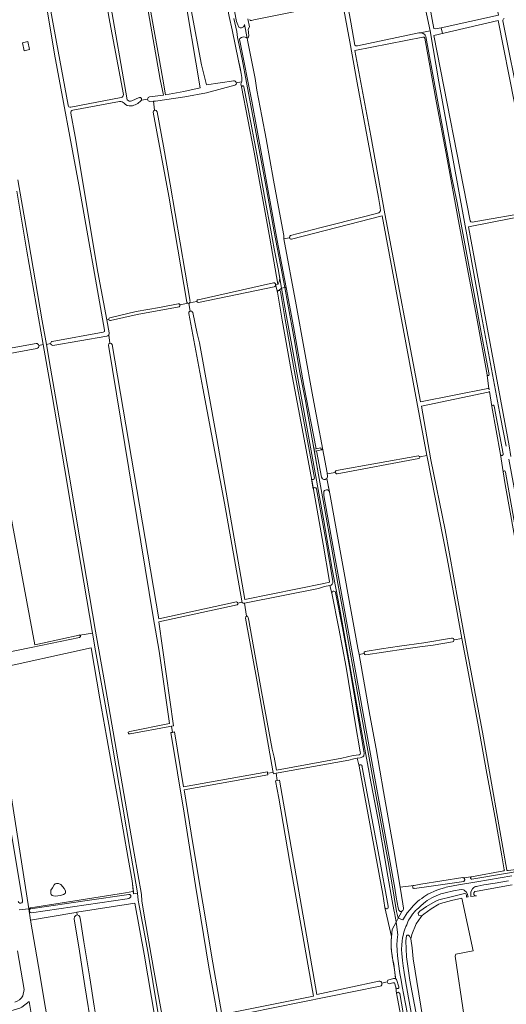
# Model space of a CAD drawing. Header units: metres. Extents: x 209813 to 223847, y 571801 to 587119.
# Tile 189 of 256: x 217443 to 217859, y 573366 to 574207. Entities that reach past the tile are written whole.
import ezdxf

# ---------------------------------------------------------------- set-up
doc = ezdxf.new("R2010")
doc.units = ezdxf.units.M
for name, color, linetype, lineweight in [('B-RO-GR-BEPLANTING_CULTUUR_BOSPLANTSOEN-GV', 8, 'Continuous', 0), ('B-RO-GR-BOUWLAND-GV', 8, 'Continuous', 0), ('B-RO-GR-FRUITTEELT-GV', 8, 'Continuous', 0), ('B-RO-GR-GRAS-GV', 8, 'Continuous', 0), ('B-RO-KW-KUNSTWERK_STUW-G', 8, 'Continuous', 0), ('B-RO-KW-KUNSTWERK_STUW-GV', 8, 'Continuous', 0), ('B-RO-OG-WEG-GV', 8, 'Continuous', 0), ('B-RO-VH-ONVERHARD-GV', 8, 'Continuous', 0), ('B-RO-VH-VERHARDING_PUIN-GV', 8, 'Continuous', 0)]:
    doc.layers.add(name, color=color, linetype=linetype, lineweight=lineweight)

msp = doc.modelspace()

# ---------------------------------------------------------------- linework, layer by layer
at = {"layer": 'B-RO-GR-BEPLANTING_CULTUUR_BOSPLANTSOEN-GV', "flags": 128}
for points in [[(217442.789, 573446.452), (217450.867, 573447.219), (217418.715, 573651.688), (217504.148, 573670.334), (217511.609, 573626.836), (217517.404, 573594.927), (217527.246, 573539.444), (217535.978, 573490.39), (217539.311, 573471.34), (217540.458, 573460.279), (217543.911, 573460.782), (217543.664, 573462.626), (217537.4, 573498.831), (217519.327, 573604.946), (217507.941, 573667.783), (217505.322, 573683.027), (217494.641, 573681.195), (217494.874, 573680.988), (217495.043, 573680.705), (217495.103, 573680.493), (217495.108, 573680.164), (217495.011, 573679.849), (217494.893, 573679.662), (217494.651, 573679.438), (217494.375, 573679.306), (217452.999, 573670.599), (217416.442, 573663.194)], [(217411.262, 573661.934), (217416.643, 573627.697), (217421.219, 573599.822), (217435.621, 573514.605), (217445.586, 573454.386)]]:
    msp.add_lwpolyline(points, dxfattribs=at)
at = {"layer": 'B-RO-GR-BEPLANTING_CULTUUR_BOSPLANTSOEN-GV'}
msp.add_lwpolyline([(217445.586, 573454.386, -1.0033324), (217441.896, 573453.606)], format="xyb", dxfattribs=at)
at = {"layer": 'B-RO-GR-BOUWLAND-GV', "flags": 128}
for points in [[(217515.752, 573941.976), (217493.826, 574066.147), (217472.936, 574177.928), (217466.721, 574215.602), (217461.197, 574247.674), (217459.816, 574248.441), (217432.501, 574241.152), (217419.353, 574239.587), (217414.782, 574235.754)], [(217787.749, 574192.461), (217729.494, 574181.064), (217743.163, 574107.905), (217755.291, 574041.231), (217785.85, 573880.761), (217843.309, 573891.946)], [(217842.733, 573903.707), (217833.927, 573952.141), (217825.617, 573995.821), (217817.362, 574039.846), (217807.525, 574092.771), (217799.396, 574136.296), (217789.376, 574191.364)], [(217441.588, 574070.531), (217450.693, 574018.19), (217462.38, 573949.788), (217465.956, 573929.727), (217469.595, 573930.486)], [(217459.384, 573928.848), (217463.189, 573929.64), (217449.252, 574009.479), (217440.602, 574060.731)], [(217883.291, 574041.221), (217826.677, 574030.098), (217861.524, 573842.945), (217863.029, 573833.926)], [(217591.066, 573957.055), (217594.758, 573939.072), (217596.785, 573931.19), (217611.533, 573849.181), (217624.089, 573777.157), (217635.541, 573711.618), (217703.187, 573725.458), (217708.059, 573726.506), (217708.059, 573727.141), (217702.667, 573758.898), (217693.009, 573812.387), (217683.379, 573863.703), (217675.229, 573907.567), (217667.387, 573950.558), (217663.369, 573974.482), (217661.871, 573980.811)], [(217660.526, 573978.9), (217596.001, 573965.554)], [(217587.645, 573964.758), (217588.822, 573958.079)], [(217594.629, 573966.492), (217588.375, 573965.128)], [(217470.979, 573932.36), (217514.541, 573940.239)], [(217375.186, 573915.772), (217457.269, 573930.509)]]:
    msp.add_lwpolyline(points, dxfattribs=at)
at = {"layer": 'B-RO-GR-BOUWLAND-GV'}
for points in [[(217789.376, 574191.364, 0.3755585), (217787.749, 574192.461)], [(217661.871, 573980.811, -0.3631534), (217660.526, 573978.9)], [(217588.375, 573965.128, -0.1442837), (217587.645, 573964.758)], [(217596.001, 573965.554, -0.3985698), (217594.629, 573966.492)], [(217588.822, 573958.079, -0.3930329), (217591.066, 573957.055)], [(217514.541, 573940.239, 0.4126179), (217515.752, 573941.976)], [(217457.269, 573930.509, -0.3561976), (217459.384, 573928.848)], [(217469.595, 573930.486, -0.3815422), (217470.979, 573932.36)], [(217842.842, 573903.381, -0.1076365), (217842.733, 573903.707)], [(217843.309, 573891.946, -0.1295277), (217844.076, 573891.815)]]:
    msp.add_lwpolyline(points, format="xyb", dxfattribs=at)
at = {"layer": 'B-RO-GR-BOUWLAND-GV', "flags": 128}
msp.add_lwpolyline([(217450.16, 574188.501), (217451.628, 574181.722), (217446.926, 574180.704), (217445.458, 574187.483)], close=True, dxfattribs=at)
at = {"layer": 'B-RO-GR-FRUITTEELT-GV', "flags": 128}
msp.add_lwpolyline([(217445.925, 573373.036), (217447.104, 573378.26), (217441.317, 573411.333)], dxfattribs=at)
at = {"layer": 'B-RO-GR-FRUITTEELT-GV'}
msp.add_lwpolyline([(217438.926, 573367.428, 0.1720445), (217445.925, 573373.036)], format="xyb", dxfattribs=at)
at = {"layer": 'B-RO-GR-GRAS-GV', "flags": 128}
for points in [[(217822.754, 574374.454), (217822.653, 574374.176), (217822.253, 574373.829), (217821.831, 574373.595), (217821.221, 574373.497), (217800.789, 574368.98), (217765.692, 574362.507), (217766.525, 574357.02), (217766.199, 574356.955), (217768.221, 574345.708), (217769.63, 574345.603), (217770.265, 574344.757), (217791.643, 574229.398), (217797.041, 574199.871), (217798.311, 574199.553), (217803.442, 574200.334)], [(217803.442, 574200.334), (217852.391, 574211.265), (217839.016, 574281.081), (217824.022, 574363.196)], [(217632.776, 574154.097), (217632.94, 574154.82), (217633.1, 574155.88), (217633.08, 574157.8), (217631.8, 574164.74), (217629.95, 574173.5), (217627.704, 574184.5), (217624.614, 574198.64), (217622.21, 574210.04), (217612.73, 574259.64), (217608.37, 574283.402), (217608.052, 574285.035), (217599.671, 574283.299), (217597.957, 574283.162), (217595.708, 574292.157), (217589.954, 574327.645), (217584.17, 574326.74), (217570.721, 574324.433), (217570.933, 574324.242), (217571.123, 574323.819), (217571.326, 574322.703), (217588.013, 574225.075), (217598.596, 574168.586), (217602.829, 574151.653)], [(217531.767, 574143.231), (217519.298, 574209.628), (217502.408, 574317.434)], [(217504.035, 574317.276), (217508.98, 574293.478), (217519.922, 574225.569), (217535.031, 574138.901)], [(217554.188, 574141.359), (217566.092, 574142.887), (217563.349, 574156.06), (217534.905, 574317.714)], [(217537.116, 574318.259), (217549.423, 574245.677), (217551.812, 574233.133), (217565.431, 574156.477), (217567.829, 574143.178), (217583.422, 574145.797), (217597.313, 574149.104), (217582.76, 574235.226), (217578.834, 574261.173), (217573.368, 574293.699), (217571.516, 574306.399), (217568.737, 574320.025), (217568.269, 574322.041)], [(217715.714, 574262.762), (217726.165, 574205.149), (217729.671, 574185.57), (217730.531, 574184.908), (217731.986, 574184.974), (217784.168, 574196.059), (217785.511, 574196.148), (217793.965, 574197.709), (217787.621, 574227.07)], [(217463.473, 574249.114), (217474.75, 574188.088), (217484.516, 574134.224)], [(217673.74, 574020.954), (217673.917, 574022.274), (217674.512, 574022.803), (217700.904, 574029.55), (217738.144, 574039.009), (217750.051, 574042.051), (217750.778, 574042.647), (217751.506, 574044.036), (217751.307, 574046.748), (217749.786, 574055.281), (217740.261, 574107.073), (217731.53, 574153.375), (217725.418, 574188.32), (217719.425, 574220.513)], [(217638.152, 574208.003), (217639.424, 574201.101), (217638.431, 574199.215), (217639.126, 574193.56), (217638.332, 574191.741), (217637.505, 574191.476), (217637.902, 574189.624), (217641.196, 574172.598), (217644.292, 574156.922), (217645.919, 574147.04), (217650.047, 574124.894), (217653.738, 574105.368), (217660.167, 574069.966), (217664.374, 574047.146), (217668.819, 574022.897), (217668.947, 574019.897)], [(217681.706, 574214.954), (217643.342, 574207.016), (217641.225, 574206.646), (217640.114, 574206.699), (217639.796, 574207.44)], [(217883.796, 574045.081), (217883.669, 574046.95), (217866.033, 574135.847), (217851.976, 574206.523), (217797.179, 574193.832), (217828.18, 574035.262)], [(217856.097, 574206.267), (217871.325, 574131.146), (217887.733, 574047.733)], [(217627.019, 574151.181), (217602.799, 574144.67), (217584.306, 574141.338), (217559.179, 574137.717), (217557.52, 574137.586), (217558.456, 574129.882), (217558.82, 574129.996), (217559.807, 574129.598), (217560.527, 574128.473), (217565.935, 574099.229), (217571.645, 574066.701), (217588.805, 573966.407)], [(217602.829, 574151.653), (217626.316, 574154.921)], [(217661.871, 573980.811), (217663.873, 573981.137), (217656.999, 574020.435), (217643.595, 574094.178), (217632.724, 574149.907), (217632.26, 574152.41), (217632.7, 574153.69), (217632.776, 574154.097), (217628.304, 574153.408)], [(217486.761, 574132.414), (217529.869, 574140.645)], [(217538.974, 574137.996), (217545.316, 574140.633)], [(217528.458, 574137.225), (217488.608, 574130.034)], [(217552.425, 574139.307), (217547.248, 574138.597)], [(217557.52, 574137.586), (217554.35, 574137.335)], [(217486.984, 574127.472), (217490.604, 574107.327), (217509.919, 573991.52), (217517.595, 573950.748)], [(217585.972, 573965.907), (217570.645, 574056.372), (217557.315, 574128.357), (217557.514, 574129.209), (217558.092, 574129.767), (217558.456, 574129.882)], [(217785.052, 573833.584), (217791.116, 573834.854), (217752.863, 574039.7), (217675.441, 574019.695)], [(217829.819, 574034.294), (217882.057, 574043.257)], [(217673.74, 574020.954), (217668.947, 574019.897), (217679.407, 573963.514), (217693.624, 573884.937), (217705.909, 573820.044), (217706.062, 573819.143), (217712.821, 573820.387)], [(217595.584, 573967.934), (217660.152, 573982.481)], [(217520.063, 573952.454), (217542.823, 573957.91), (217562.648, 573961.409), (217578.683, 573964.501)], [(217580.205, 573963.538), (217586.718, 573964.899)], [(217579.318, 573961.927), (217543.611, 573955.233), (217520.709, 573950.194)], [(217632.994, 573710.575), (217618.249, 573793.962), (217599.589, 573892.424), (217587.602, 573956.105)], [(217519.208, 573951.023), (217517.595, 573950.748), (217519.697, 573939.585)], [(217494.641, 573681.195), (217505.322, 573683.027), (217497.866, 573726.43), (217487.815, 573786.885), (217481.442, 573824.291), (217470.784, 573886.127), (217463.189, 573929.64), (217459.384, 573928.848)], [(217469.595, 573930.486), (217465.956, 573929.727), (217469.56, 573909.505), (217485.375, 573817.96), (217495.048, 573760.092), (217508.005, 573684.622), (217515.468, 573643.095), (217532.18, 573545.824), (217541.066, 573494.79), (217547.289, 573459.697), (217547.679, 573454.135), (217549.355, 573443.748), (217557.631, 573396.453), (217565.666, 573351.142), (217566.301, 573347.282), (217578.911, 573349.46), (217578.724, 573349.969), (217579.269, 573350.987), (217612.196, 573356.392), (217604.874, 573397.352), (217593.299, 573467.201), (217583.801, 573529.135), (217572.225, 573597.92), (217573.651, 573598.174)], [(217517.712, 573936.753), (217471.472, 573928.906)], [(217520.309, 573930.754), (217519.264, 573937.803)], [(217522.046, 573929.652), (217562.021, 573695.251), (217628.457, 573709.595)], [(217457.702, 573926.293), (217375.856, 573911.248)], [(217572.964, 573603.36), (217571.35, 573603.12), (217537.53, 573596.789), (217536.197, 573596.789), (217535.864, 573598.289), (217537.197, 573598.955), (217571.1, 573605.869), (217562.354, 573667.428), (217557.356, 573696.917), (217518.967, 573929.162)], [(217373.327, 573913.156), (217371.647, 573912.834), (217372.8, 573906.05), (217385.13, 573831.577), (217427.789, 573824.559), (217456.209, 573673.088), (217462.592, 573674.333), (217493.885, 573681.352), (217494.105, 573681.367), (217494.323, 573681.335), (217494.641, 573681.195)], [(217843.592, 573888.9), (217786.644, 573877.057), (217794.685, 573830.969), (217806.789, 573771.183), (217821.585, 573689.245), (217824.878, 573672.155), (217838.643, 573598.386), (217859.48, 573480.502), (217859.65, 573480.304), (217859.857, 573480.147), (217860.217, 573479.999), (217860.573, 573479.967), (217869.732, 573481.203), (217900.544, 573486.261), (217915.756, 573488.862), (217915.92, 573488.855), (217912.813, 573506.268), (217912.546, 573507.147), (217899.99, 573576.468)], [(217897.213, 573591.804), (217895.395, 573601.839), (217886.612, 573653.058), (217873.496, 573724.703), (217857.989, 573809.967), (217856.49, 573820.72), (217854.043, 573835.599), (217846.802, 573876.751), (217844.632, 573889.46)], [(217713.875, 573821.963), (217783.926, 573834.392)], [(217784.267, 573832.285), (217714.567, 573819.217)], [(217821.077, 573678.389), (217816.434, 573703.664), (217808.577, 573746.827), (217791.348, 573833.613), (217791.116, 573834.854)], [(217706.062, 573819.143), (217706.317, 573817.647), (217706.371, 573816.68), (217705.786, 573815.217), (217707.59, 573805.25), (217709.152, 573797.497), (217713.133, 573775.177), (217732.209, 573670.215), (217733.178, 573664.774)], [(217628.954, 573707.096), (217561.937, 573692.669), (217574.591, 573603.602), (217572.964, 573603.36), (217573.651, 573598.174), (217575.381, 573598.483), (217583.096, 573551.724), (217654.916, 573564.397), (217655.088, 573563.187), (217659.848, 573563.989), (217659.566, 573565.218), (217646.071, 573641.355), (217636.186, 573695.658), (217636.356, 573696.932), (217636.695, 573697.251), (217637.034, 573697.351)], [(217629.649, 573708.664), (217633.12, 573709.379)], [(217635.363, 573708.6), (217634.889, 573708.522)], [(217738.55, 573667.152), (217752.313, 573669.408), (217767.767, 573671.879), (217788.624, 573674.754), (217812.203, 573678.617)], [(217780.224, 573467.406), (217786.117, 573468.368), (217822.032, 573473.982), (217822.208, 573473.947), (217822.544, 573473.822), (217829.089, 573474.579), (217829.394, 573474.685), (217856.826, 573479.75), (217857.03, 573479.827), (217857.2, 573479.964), (217857.32, 573480.147), (217857.377, 573480.358), (217857.328, 573480.7), (217855.195, 573492.551), (217849.48, 573525.099), (217842.287, 573562.922), (217834.675, 573605.977), (217825.481, 573654.415), (217821.077, 573678.389)], [(217814.407, 573677.1), (217821.077, 573678.389)], [(217813.117, 573675.46), (217796.482, 573672.784), (217785.199, 573671.15), (217773.316, 573669.588), (217754.081, 573666.633), (217738.991, 573664.353)], [(217737.468, 573665.569), (217733.178, 573664.774), (217742.416, 573612.911), (217747.749, 573583.939), (217753.963, 573547.556), (217763.051, 573497.667), (217768.405, 573465.763), (217779.95, 573467.368)], [(217757.302, 573384.804), (217757.399, 573385.629), (217757.889, 573386.499), (217762.667, 573387.681), (217763.558, 573387.77), (217764.44, 573387.664), (217764.12, 573390.48), (217762.81, 573400.3), (217761.87, 573404.96), (217761.3, 573409.07), (217760.92, 573411.34), (217760.67, 573415.34), (217760.55, 573418.95), (217760.55, 573420.03), (217760.83, 573423.54), (217755.18, 573448.33), (217753.58, 573459.98), (217733.24, 573569.15), (217731.724, 573576.075), (217728.785, 573575.562), (217724.337, 573574.403), (217664.177, 573563.437), (217662.311, 573563.139)], [(217655.088, 573563.187), (217655.278, 573561.857), (217583.762, 573549.058), (217591.259, 573503.076), (217608.086, 573401.282), (217615.916, 573356.966), (217694.385, 573372.809), (217673.727, 573488.748), (217664.564, 573541.894), (217661.743, 573556.643), (217663.343, 573556.932), (217662.311, 573563.139), (217660.124, 573562.79), (217659.848, 573563.989)], [(217663.343, 573556.932), (217665.25, 573557.275), (217697.081, 573374.13), (217750.053, 573385.372)], [(217794.353, 573348.132), (217818.617, 573353.926), (217823.103, 573354.878), (217815.439, 573406.94), (217815.968, 573408.659), (217830.652, 573411.438), (217821.156, 573456.447), (217812.21, 573454.395), (217802.749, 573451.828), (217801.404, 573451.199), (217794.816, 573447.232), (217788.487, 573442.66), (217787.179, 573441.545), (217785.929, 573440.162), (217782.03, 573434.592), (217778.205, 573425.457), (217777.334, 573421.824), (217778.62, 573413.867), (217779.54, 573404.627), (217789.112, 573344.774)], [(217491.998, 573444.367), (217489.35, 573443.874), (217452.44, 573437.687), (217459.33, 573398.17), (217465.2, 573362.53), (217471.42, 573326.33), (217475.96, 573298.47), (217476.957, 573291.962), (217509.087, 573297.535), (217513.138, 573298), (217511.709, 573305.038), (217510.175, 573315.674), (217504.883, 573344.619), (217498.903, 573381.502), (217494.247, 573411.136), (217489.749, 573438.758), (217490.101, 573440.393), (217491.132, 573441.584), (217492.164, 573442.06)], [(217765.256, 573375.082), (217764.501, 573380.429), (217763.414, 573384.198), (217761.931, 573383.988), (217758.85, 573383.211), (217757.807, 573383.733), (217757.302, 573384.804), (217752.758, 573383.843)], [(217751.249, 573381.223), (217616.145, 573353.915), (217613.488, 573353.689), (217614.731, 573346.073), (217616.243, 573345.212), (217634.242, 573237.93), (217634.909, 573236.763), (217636.075, 573235.93), (217767.107, 573262.587), (217778.438, 573265.337)], [(217780.072, 573264.509), (217785.264, 573265.753), (217784.24, 573271.152), (217775.392, 573318.975), (217775.366, 573319.805), (217774.41, 573325.582), (217770.207, 573347.952), (217765.464, 573373.868), (217765.256, 573375.082)]]:
    msp.add_lwpolyline(points, dxfattribs=at)
at = {"layer": 'B-RO-GR-GRAS-GV'}
for points in [[(217857.321, 574208.296, 0.3929245), (217856.097, 574206.267)], [(217529.869, 574140.645, 0.3975665), (217531.767, 574143.231)], [(217484.516, 574134.224, 0.4227532), (217486.761, 574132.414)], [(217532.319, 574135.792, 0.3139486), (217528.458, 574137.225)], [(217538.341, 574133.547, -0.2611123), (217532.319, 574135.792)], [(217535.031, 574138.901, 0.3651011), (217538.974, 574137.996)], [(217546.782, 574138.038, -0.1788637), (217538.341, 574133.547)], [(217488.608, 574130.034, 0.4024285), (217486.984, 574127.472)], [(217828.18, 574035.262, 0.3579435), (217829.819, 574034.294)], [(217675.441, 574019.695, -0.4246442), (217673.74, 574020.954)], [(217660.152, 573982.481, -0.3750148), (217661.871, 573980.811)], [(217594.629, 573966.492, -0.4219072), (217595.584, 573967.934)], [(217587.602, 573956.105, -0.3624275), (217588.822, 573958.079)], [(217471.472, 573928.906, -0.4097281), (217469.595, 573930.486)], [(217459.384, 573928.848, -0.4239691), (217457.702, 573926.293)], [(217844.632, 573889.46, -0.2013802), (217843.592, 573888.9)], [(217779.95, 573467.368, -0.0531215), (217780.224, 573467.406)]]:
    msp.add_lwpolyline(points, format="xyb", dxfattribs=at)
at = {"layer": 'B-RO-GR-GRAS-GV', "flags": 128}
for points in [[(217709.936, 573717.069), (217708.128, 573723.775), (217703.752, 573722.833), (217698.545, 573721.162), (217636.741, 573708.829), (217635.363, 573708.6), (217637.034, 573697.351), (217637.721, 573697.331), (217638.23, 573697.022), (217638.559, 573696.354), (217639.057, 573693.9), (217649.901, 573632.941), (217658.994, 573583.725), (217660.588, 573576.839), (217662.627, 573565.915), (217718.588, 573575.965), (217728.062, 573578.288), (217733.373, 573579.082), (217734.141, 573579.64), (217734.332, 573580.355), (217734.211, 573581.635), (217729.899, 573606.637), (217722.071, 573653.805), (217715.886, 573686.909)], [(217539.311, 573471.34), (217535.978, 573490.39), (217527.246, 573539.444), (217517.404, 573594.927), (217511.609, 573626.836), (217504.148, 573670.334), (217418.715, 573651.688), (217450.867, 573447.219), (217452.395, 573448.163), (217455.967, 573448.877), (217533.676, 573461.021), (217539.867, 573462.053), (217540.333, 573462.09)], [(217471.972, 573458.422), (217470.977, 573458.697), (217470.109, 573459.523), (217469.813, 573460.348), (217469.627, 573461.781), (217469.892, 573463.303), (217471.148, 573465.221), (217472.604, 573467.933), (217473.397, 573468.594), (217474.588, 573468.991), (217476.308, 573468.859), (217478.358, 573468.065), (217480.078, 573466.213), (217481.269, 573464.626), (217482.195, 573462.707), (217482.393, 573461.385), (217481.996, 573460.459), (217480.673, 573459.599), (217477.895, 573458.805), (217473.397, 573458.276)], [(217566.695, 573306.321), (217564.945, 573317.673), (217549.467, 573408.69), (217541.694, 573452.141), (217491.998, 573444.367), (217492.164, 573442.06), (217493.672, 573441.505), (217494.546, 573440.552), (217495.107, 573437.621), (217498.017, 573419.033), (217503.044, 573388.474), (217506.881, 573364.132), (217513.164, 573326.429), (217516.789, 573303.344), (217515.778, 573298.403), (217520.49, 573299.232)], [(217406.294, 573379.652), (217403.119, 573400.421), (217401.254, 573413.753), (217395.181, 573413.188), (217399.97, 573378.117), (217402.493, 573362.004), (217408.644, 573319.869), (217412.018, 573298.107), (217411.158, 573296.85), (217412.22, 573288.039), (217424.788, 573289.428), (217425.644, 573284.018), (217442.644, 573286.597), (217437.29, 573317.607), (217422.605, 573315.953), (217420.833, 573327.947), (217434.307, 573329.896), (217456.895, 573333.879), (217451.141, 573368.142), (217444.857, 573363.313), (217443.193, 573362.378), (217437.515, 573360.601), (217425.741, 573359.411), (217410.461, 573357.096)]]:
    msp.add_lwpolyline(points, close=True, dxfattribs=at)
at = {"layer": 'B-RO-GR-GRAS-GV'}
for centre, radius, start, end in [((217626.427, 574153.007), 1.919, 287.965904, 104.095814), ((217545.899, 574139.248), 1.498, 306.12226, 115.55497), ((217554.446, 574139.354), 2.021, 97.321355, 269.290164), ((217578.922, 573963.195), 1.328, 287.338949, 104.095814), ((217587.384, 573966.172), 1.437, 190.638022, 343.774677), ((217520.348, 573951.313), 1.176, 104.003057, 286.478898), ((217517.146, 573939.262), 2.572, 282.720029, 6.692989), ((217520.537, 573929.193), 1.577, 16.911651, 183.346494), ((217784.013, 573833.325), 1.071, 283.741934, 104.095814), ((217714.222, 573820.59), 1.416, 104.198353, 286.478898), ((217628.391, 573708.284), 1.314, 295.373211, 86.90708), ((217634.58, 573710.137), 1.645, 164.572115, 280.74932), ((217812.761, 573677.067), 1.646, 282.486999, 109.825392), ((217738.876, 573665.768), 1.422, 103.239826, 275.019742), ((217750.668, 573383.302), 2.159, 285.606364, 104.095814)]:
    msp.add_arc(centre, radius, start, end, dxfattribs=at)
at = {"layer": 'B-RO-KW-KUNSTWERK_STUW-G', "flags": 128}
msp.add_lwpolyline([(217803.442, 574200.334), (217804.599, 574195.551)], dxfattribs=at)
at = {"layer": 'B-RO-KW-KUNSTWERK_STUW-GV', "flags": 128}
msp.add_lwpolyline([(217694.909, 573839.532), (217695.124, 573838.5), (217701.4, 573839.654), (217701.359, 573840.138), (217700.785, 573840.028), (217700.493, 573841.285), (217694.798, 573840.135)], close=True, dxfattribs=at)
at = {"layer": 'B-RO-OG-WEG-GV', "flags": 128}
for points in [[(217626.2, 574208.32), (217628.685, 574197.057), (217629.31, 574192.1), (217633.23, 574173.5), (217637.08, 574153.68), (217654.18, 574062.58), (217660.56, 574026.09), (217667.51, 573990.2), (217669.662, 573978.274)], [(217670.849, 573978.501), (217663.082, 574018.588), (217650.059, 574090.969), (217641.444, 574137.646), (217631.523, 574187.75), (217631.089, 574190.385), (217631.42, 574191.278), (217632.677, 574192.072), (217634.33, 574192.502), (217635.752, 574192.369), (217636.645, 574192.138), (217637.505, 574191.476), (217635.289, 574203.151), (217635.289, 574202.655), (217634.992, 574201.927), (217634.485, 574201.238), (217633.867, 574200.836), (217632.71, 574200.307), (217631.486, 574200.274), (217630.461, 574200.803), (217628.901, 574204.41), (217628.481, 574205.7), (217626.755, 574214.465)], [(217708.128, 573723.775), (217709.936, 573717.069), (217710.115, 573717.884), (217710.513, 573718.482), (217711.045, 573718.83), (217711.766, 573718.961), (217712.477, 573718.676), (217712.98, 573718.18), (217713.151, 573717.583), (217718.947, 573687.497), (217725.14, 573654.346), (217732.972, 573607.157), (217737.298, 573582.07), (217737.496, 573580.265), (217737.281, 573578.197), (217736.391, 573577.307), (217734.28, 573576.522), (217731.724, 573576.075), (217733.24, 573569.15), (217733.51, 573570.15), (217733.84, 573570.4), (217734.6, 573570.51), (217734.9, 573570.48), (217735.14, 573570.38), (217735.45, 573570.07), (217735.68, 573569.59), (217735.76, 573569.35), (217735.9, 573568.48), (217750.43, 573491.88), (217758.04, 573449.66), (217758.06, 573448.54), (217757.97, 573448.06), (217757.79, 573447.72), (217757.3, 573447.43), (217756.54, 573447.46), (217756.15, 573447.63), (217755.37, 573448.1), (217755.18, 573448.33), (217760.83, 573423.54), (217761.363, 573429.698), (217764.781, 573435.978), (217764.29, 573439.71), (217764.05, 573440.53), (217764.03, 573440.91), (217763.39, 573444.26), (217763.14, 573444.99), (217762.85, 573446.53), (217761.5, 573454.16), (217757.9, 573475.29), (217750.25, 573518.73), (217742.54, 573560.33), (217741.88, 573563.8), (217738.13, 573583.91), (217731.14, 573623.02), (217724.58, 573660.04), (217716.47, 573705.27), (217710.31, 573737.62), (217702.96, 573778.97), (217695.02, 573823.22), (217688.26, 573860.72), (217679.42, 573908.53), (217670.69, 573956.61), (217666.931, 573977.75), (217666.322, 573977.213), (217665.33, 573976.486), (217663.136, 573975.466), (217663.369, 573974.482), (217663.502, 573975.207), (217664.012, 573975.586), (217664.351, 573975.79), (217664.948, 573975.895), (217665.745, 573975.52), (217666.028, 573974.858), (217670.031, 573951.021), (217677.869, 573908.053), (217686.018, 573864.196), (217695.156, 573815.5)], [(217769.338, 573445.098), (217768.203, 573445.15), (217767.309, 573446.193), (217766.575, 573448.306), (217765.055, 573457.427), (217763.734, 573465.012), (217746.732, 573559.05), (217719.799, 573707.462), (217713.355, 573743.497), (217703.86, 573795.863), (217703.15, 573800.722), (217703.158, 573803.929), (217703.747, 573804.754), (217704.635, 573805.212), (217705.408, 573805.367), (217706.24, 573805.352), (217707, 573804.953), (217707.572, 573804.267), (217707.966, 573803.366), (217705.786, 573815.217), (217704.303, 573814.33), (217702.974, 573814.33), (217702.004, 573814.892), (217701.225, 573816.182), (217696.807, 573838.81), (217695.124, 573838.5), (217694.909, 573839.532), (217694.77, 573839.507), (217698.48, 573818.35), (217703.54, 573790.04), (217709.68, 573756.48), (217715.01, 573725.42), (217719.65, 573701.01), (217725.94, 573665.33), (217734.58, 573617.49), (217740.21, 573585.83), (217745.43, 573555.98), (217751.43, 573523.23), (217758.21, 573487.4), (217761.93, 573466.13), (217764.68, 573448.6), (217765.25, 573445.31), (217765.34, 573445.01), (217766.54, 573439.21)], [(217692.579, 573814.676), (217694.117, 573806.251)], [(217696.818, 573806.399), (217705.311, 573759.361), (217710.739, 573727.398), (217710.741, 573725.835), (217710.275, 573724.747), (217709.254, 573724.017), (217708.128, 573723.775)], [(217916.168, 573487.375), (217858.398, 573477.547), (217829.708, 573472.649), (217829.386, 573472.658), (217829.179, 573472.72), (217828.99, 573472.823), (217828.827, 573472.963), (217828.667, 573473.184), (217828.586, 573473.384), (217828.548, 573473.596), (217828.555, 573473.811), (217828.648, 573474.12), (217828.832, 573474.385), (217829.089, 573474.579), (217822.544, 573473.822), (217822.701, 573473.733), (217822.982, 573473.51), (217823.21, 573473.234), (217823.302, 573473.079), (217823.433, 573472.746), (217823.473, 573472.571), (217823.496, 573472.311), (217823.49, 573472.132), (217823.464, 573471.954), (217823.359, 573471.611), (217823.279, 573471.45), (217823.184, 573471.298), (217822.948, 573471.028), (217822.653, 573470.808), (217786.738, 573465.599), (217780.36, 573464.823), (217779.957, 573464.856), (217779.583, 573465.013), (217779.277, 573465.277), (217779.124, 573465.5), (217779.047, 573465.672)], [(217770.655, 573437.96), (217771.14, 573438.85), (217774.46, 573443.79), (217776.78, 573446.87), (217779.47, 573449.93), (217781.91, 573452.39), (217783.18, 573453.69), (217784.96, 573455.07), (217786.82, 573456.26), (217788.54, 573457.55), (217792.12, 573459.79), (217793.92, 573460.84), (217797.67, 573462.5), (217801.24, 573463.86), (217806.14, 573465.37), (217807.73, 573465.76), (217818.29, 573467.7), (217834.01, 573470.37), (217863.77, 573475.5)], [(217779.95, 573467.368), (217768.405, 573465.763), (217770.658, 573451.561), (217771.26, 573447.945), (217771.26, 573446.985), (217770.749, 573445.777), (217769.522, 573445.09), (217769.338, 573445.098), (217769.432, 573444.538), (217766.54, 573439.21), (217770.655, 573437.96)], [(217860.85, 573471.25), (217849.62, 573469.32), (217839.81, 573467.71), (217834.79, 573466.84), (217833.47, 573466.46), (217832.86, 573466.31), (217832.18, 573466.02), (217831.29, 573465.56), (217830.23, 573464.54), (217830.05, 573464.34), (217828.81, 573461.82), (217828.69, 573460.82), (217828.64, 573459.08), (217828.762, 573457.809), (217833.511, 573458.511), (217832.179, 573458.572), (217831.266, 573459.576), (217831.266, 573461.002), (217832.203, 573462.084), (217834.126, 573462.521), (217864.021, 573467.841)], [(217782.534, 573354.671), (217776.621, 573386.48), (217773.854, 573406.242), (217773.128, 573420.019), (217773.732, 573424.141), (217774.353, 573424.762), (217775.383, 573424.872), (217776.367, 573424.023), (217777.334, 573421.824), (217778.205, 573425.457), (217782.03, 573434.592), (217785.929, 573440.162), (217787.179, 573441.545), (217785.534, 573441.398), (217784.02, 573441.877), (217783.701, 573443.527), (217785.103, 573445.247), (217790.808, 573449.272), (217798.286, 573453.717), (217801.34, 573454.984), (217813.147, 573458), (217823.407, 573460.567), (217824.52, 573460.01), (217824.942, 573459.12), (217824.942, 573457.987), (217825.087, 573457.265), (217826.504, 573457.475), (217826.27, 573458.56), (217825.91, 573459.65), (217825.56, 573460.48), (217824.92, 573461.51), (217823.68, 573462.83), (217822.91, 573463.24), (217822.39, 573463.47), (217820.46, 573463.9), (217814.04, 573462.75), (217806.81, 573461.1), (217803.15, 573460.02), (217797.11, 573457.66), (217795.39, 573456.82), (217791.45, 573454.34), (217789.91, 573453.29), (217786.22, 573450.25), (217784.51, 573448.52), (217782.19, 573446.6), (217781.42, 573445.89), (217780.93, 573445.16), (217778.95, 573442.83), (217777.9, 573441.29), (217776.42, 573438.74), (217775.6, 573437.67), (217774.97, 573436.16), (217773.91, 573433.68), (217773.14, 573432.15), (217772.22, 573429.95), (217771.54, 573427.32), (217771.3, 573426.04), (217770.85, 573424.47), (217770.4, 573422.46), (217769.93, 573419.65), (217769.67, 573416.45), (217769.58, 573412.47), (217769.7, 573409.07), (217770.4, 573403.2), (217770.9, 573398.55), (217771.8, 573392.79), (217772.98, 573385.65), (217775.55, 573371.18), (217791.98, 573279.68)], [(217774.32, 573358.62), (217770.14, 573380.96), (217769.07, 573386.24), (217768.19, 573392.01), (217766.87, 573400.45), (217765.98, 573407.49), (217765.72, 573411.36), (217765.58, 573416.88), (217765.72, 573420.28), (217766.16, 573423.79), (217766.33, 573424.694), (217765.36, 573431.93), (217764.781, 573435.978)], [(217761.363, 573429.698), (217760.8, 573422.92), (217760.55, 573420.03), (217760.63, 573417.4), (217760.74, 573413.58), (217760.99, 573410.8), (217761.5, 573407.77), (217762.16, 573403.14), (217763.32, 573397.07), (217764.24, 573389.04), (217764.44, 573387.664)], [(217764.44, 573387.664), (217765.348, 573386.895), (217767.278, 573380.593), (217767.193, 573379.869), (217766.765, 573379.275), (217765.731, 573379.126), (217765.032, 573379.413), (217764.501, 573380.429), (217765.256, 573375.082), (217765.759, 573375.711), (217766.543, 573376.211), (217767.565, 573375.636), (217767.971, 573374.823), (217774.911, 573335.371)]]:
    msp.add_lwpolyline(points, dxfattribs=at)
for points in [[(217663.873, 573981.137), (217664.209, 573981.554), (217664.943, 573983.169), (217665.27, 573984.328), (217665.406, 573986.33), (217663.98, 573994.35), (217660.69, 574011.3), (217657.69, 574027.36), (217653.03, 574052.9), (217647.01, 574086.23), (217640.8, 574119.34), (217634.67, 574149.95), (217634.32, 574150.65), (217634.06, 574150.86), (217633.86, 574150.86), (217633.52, 574150.75), (217633.22, 574150.56), (217632.97, 574150.28), (217632.724, 574149.907), (217643.595, 574094.178), (217656.999, 574020.435)], [(217694.77, 573839.507), (217694.798, 573840.135), (217696.483, 573840.475), (217685.887, 573894.747), (217677.263, 573945.034), (217670.849, 573978.501), (217669.662, 573978.274), (217672.22, 573964.1), (217677.69, 573934.41), (217682.6, 573905.66), (217687.31, 573881.42), (217692.84, 573850.51)]]:
    msp.add_lwpolyline(points, close=True, dxfattribs=at)
at = {"layer": 'B-RO-OG-WEG-GV'}
for points in [[(217695.156, 573815.5, -0.594393), (217692.579, 573814.676)], [(217694.117, 573806.251, -0.8499993), (217696.818, 573806.399)], [(217779.047, 573465.672, -0.4442503), (217779.95, 573467.368)]]:
    msp.add_lwpolyline(points, format="xyb", dxfattribs=at)
at = {"layer": 'B-RO-VH-ONVERHARD-GV', "flags": 128}
for points in [[(217859.06, 573842.719), (217853.965, 573867.519), (217837.814, 573954.216), (217826.597, 574016.981), (217801.503, 574154.079), (217793.965, 574197.709), (217785.511, 574196.148)], [(217790.348, 574192.97), (217812.147, 574073.566), (217817, 574050.71), (217826.095, 574002.079), (217832.023, 573969.682), (217837.48, 573940.02), (217844.306, 573903.937)], [(217842.842, 573903.381), (217844.076, 573891.815)], [(217844.632, 573889.46), (217846.801, 573876.758)], [(217848.721, 573877.076), (217856.255, 573836.07)], [(217854.043, 573835.599), (217856.49, 573820.72)], [(217856.49, 573820.72), (217856.536, 573821.164), (217856.73, 573821.494), (217857.094, 573821.705), (217857.595, 573821.648), (217857.977, 573821.426), (217858.159, 573821.067), (217858.375, 573820.538), (217868.721, 573762.568), (217877.752, 573713.869), (217886.695, 573663.682), (217897.971, 573602.268), (217898.858, 573597.347), (217904.274, 573598.25), (217899.81, 573624.837), (217890.815, 573667.09), (217872.885, 573768.414), (217865.912, 573807.26), (217861.158, 573831.709)]]:
    msp.add_lwpolyline(points, dxfattribs=at)
at = {"layer": 'B-RO-VH-ONVERHARD-GV'}
for points in [[(217785.511, 574196.148, -0.1469768), (217788.788, 574194.997)], [(217789.068, 574194.802, -0.153666), (217790.348, 574192.97)], [(217844.076, 573891.815, -0.1751507), (217844.819, 573891.091)], [(217846.801, 573876.758, -0.8821444), (217848.653, 573877.307)], [(217856.255, 573836.07, -1.0185601), (217854.043, 573835.599)]]:
    msp.add_lwpolyline(points, format="xyb", dxfattribs=at)
at = {"layer": 'B-RO-VH-ONVERHARD-GV', "flags": 128}
for points in [[(217665.406, 573986.33), (217665.27, 573984.328), (217664.943, 573983.169), (217664.209, 573981.554), (217663.873, 573981.137), (217661.871, 573980.811), (217663.136, 573975.466), (217665.33, 573976.486), (217666.322, 573977.213), (217666.931, 573977.75)], [(217766.54, 573439.21), (217765.34, 573445.01), (217765.25, 573445.31), (217764.68, 573448.6), (217761.93, 573466.13), (217758.21, 573487.4), (217751.43, 573523.23), (217745.43, 573555.98), (217740.21, 573585.83), (217734.58, 573617.49), (217725.94, 573665.33), (217719.65, 573701.01), (217715.01, 573725.42), (217709.68, 573756.48), (217703.54, 573790.04), (217698.48, 573818.35), (217692.84, 573850.51), (217687.31, 573881.42), (217682.6, 573905.66), (217677.69, 573934.41), (217672.22, 573964.1), (217669.662, 573978.274), (217666.931, 573977.75), (217670.69, 573956.61), (217679.42, 573908.53), (217688.26, 573860.72), (217695.02, 573823.22), (217702.96, 573778.97), (217710.31, 573737.62), (217716.47, 573705.27), (217724.58, 573660.04), (217731.14, 573623.02), (217738.13, 573583.91), (217741.88, 573563.8), (217742.54, 573560.33), (217750.25, 573518.73), (217757.9, 573475.29), (217761.5, 573454.16), (217762.85, 573446.53), (217763.14, 573444.99), (217763.39, 573444.26), (217764.03, 573440.91), (217764.05, 573440.53), (217764.29, 573439.71), (217764.781, 573435.978)], [(217450.867, 573447.219), (217452.44, 573437.687), (217489.35, 573443.874), (217491.998, 573444.367), (217541.694, 573452.141), (217549.467, 573408.69), (217564.945, 573317.673), (217566.695, 573306.321), (217569.92, 573306.8), (217565.169, 573334.969), (217552.942, 573409.551), (217545.345, 573450.252), (217544.546, 573454.813), (217543.911, 573460.782), (217540.458, 573460.279), (217540.333, 573462.09), (217539.867, 573462.053), (217533.676, 573461.021), (217455.967, 573448.877), (217452.395, 573448.163)], [(217454.399, 573447.668), (217500.698, 573454.441), (217536.472, 573459.697), (217537.294, 573459.514), (217538.167, 573458.859), (217538.027, 573457.668), (217537.356, 573456.787), (217536.466, 573456.245), (217534.881, 573455.946), (217453.37, 573443.878), (217452.197, 573444.318), (217451.594, 573445.525), (217451.652, 573446.618), (217452.454, 573447.359)]]:
    msp.add_lwpolyline(points, close=True, dxfattribs=at)
at = {"layer": 'B-RO-VH-ONVERHARD-GV'}
msp.add_arc((217843.525, 573903.792), 0.797, 211.037478, 12.422567, dxfattribs=at)
at = {"layer": 'B-RO-VH-VERHARDING_PUIN-GV', "flags": 128}
msp.add_lwpolyline([(217622.21, 574210.04), (217624.614, 574198.64), (217627.704, 574184.5), (217630.27, 574172.06), (217632.45, 574161.35), (217633.08, 574157.8), (217633.1, 574155.88), (217632.94, 574154.82), (217632.7, 574153.69), (217632.26, 574152.41), (217632.724, 574149.907), (217632.97, 574150.28), (217633.22, 574150.56), (217633.52, 574150.75), (217633.86, 574150.86), (217634.06, 574150.86), (217634.32, 574150.65), (217634.67, 574149.95), (217640.8, 574119.34), (217647.01, 574086.23), (217653.03, 574052.9), (217657.69, 574027.36), (217660.69, 574011.3), (217663.98, 573994.35), (217666.931, 573977.75), (217669.662, 573978.274), (217667.51, 573990.2), (217660.56, 574026.09), (217654.18, 574062.58), (217637.08, 574153.68), (217633.23, 574173.5), (217629.31, 574192.1), (217628.685, 574197.057), (217626.2, 574208.32)], dxfattribs=at)

doc.saveas('drawing.dxf')
